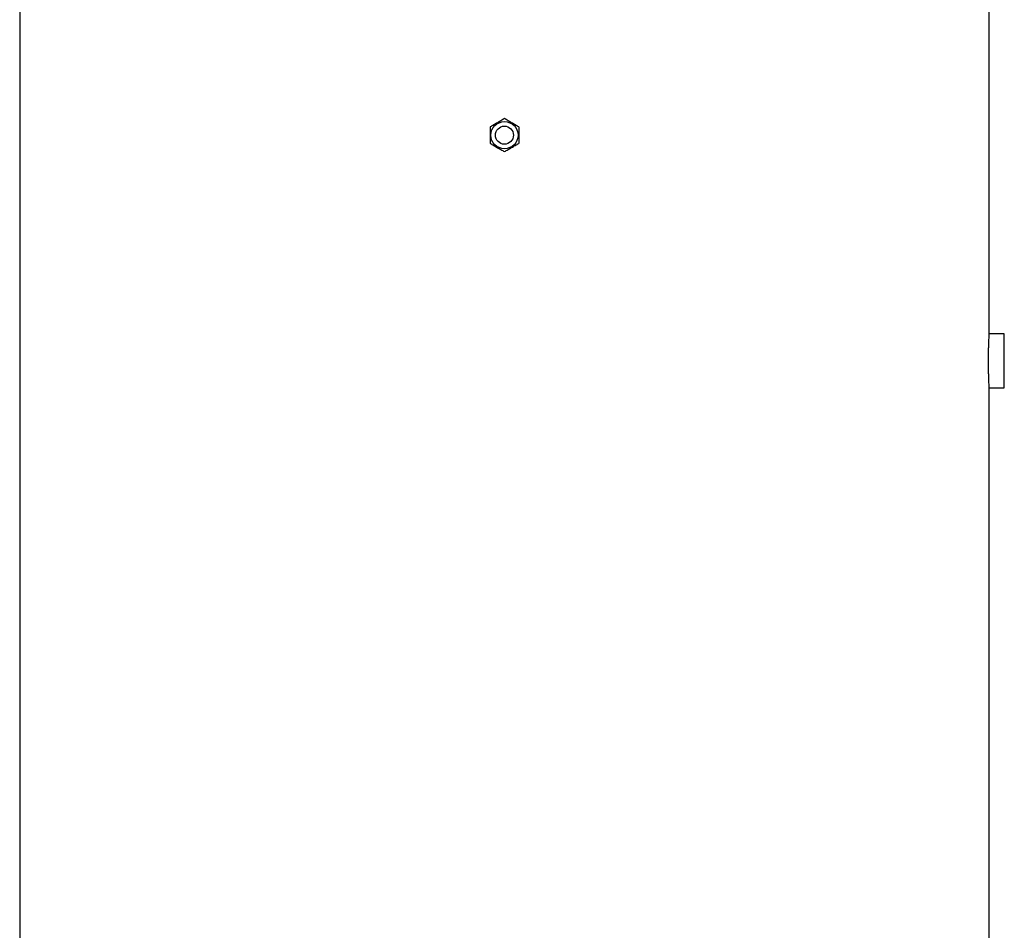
# Model space of a CAD drawing. Header units: millimetres. Extents: x 1936 to 15946, y 2394 to 14725.
# Tile 15 of 24: x 3711 to 6981, y 8672 to 11699. Entities that reach past the tile are written whole.
import ezdxf

# ---------------------------------------------------------------- set-up
doc = ezdxf.new("R2010")
doc.units = ezdxf.units.MM
doc.header["$LTSCALE"] = 5

msp = doc.modelspace()

# ---------------------------------------------------------------- linework, layer by layer
at = {"color": 7, "linetype": 'Continuous', "lineweight": 25}
for p, q in [((3711.1, 11814.9), (3711.1, 6514.9)), ((6931.1, 10654.8), (6931.1, 11814.9)), ((6981.1, 10654.9), (6931.1, 10654.9)), ((6981.1, 10474.9), (6981.1, 10654.9)), ((6931.1, 6514.9), (6931.1, 10475.2)), ((6931.1, 10474.9), (6981.1, 10474.9))]:
    msp.add_line(p, q, dxfattribs=at)
for radius in [45, 30]:
    msp.add_circle((5321.1, 11314.9), radius, dxfattribs=at)
for points, knots in [([(5321.1, 11369.8), (5317.2, 11367.5), (5313.3, 11365.3), (5305.4, 11360.7), (5301.4, 11358.4), (5295.4, 11354.9), (5293.3, 11353.7), (5289.3, 11351.4), (5287.3, 11350.3), (5281.4, 11346.8), (5277.5, 11344.6), (5273.6, 11342.3)], [0, 0, 0, 0, 0.25, 0.25, 0.5, 0.5, 0.625, 0.625, 0.75, 0.75, 1, 1, 1, 1]), ([(5368.6, 11342.3), (5364.7, 11344.6), (5360.8, 11346.8), (5352.9, 11351.4), (5348.9, 11353.7), (5342.9, 11357.2), (5340.8, 11358.4), (5336.8, 11360.7), (5334.8, 11361.8), (5328.9, 11365.3), (5325, 11367.5), (5321.1, 11369.8)], [0, 0, 0, 0, 0.25, 0.25, 0.5, 0.5, 0.625, 0.625, 0.75, 0.75, 1, 1, 1, 1]), ([(5273.6, 11342.3), (5273.6, 11337.9), (5273.6, 11333.3), (5273.6, 11324.1), (5273.6, 11319.5), (5273.6, 11310.3), (5273.6, 11305.6), (5273.6, 11296.4), (5273.6, 11291.9), (5273.6, 11287.5)], [0, 0, 0, 0, 0.25, 0.25, 0.5, 0.5, 0.75, 0.75, 1, 1, 1, 1]), ([(5368.6, 11342.3), (5368.6, 11337.9), (5368.6, 11333.3), (5368.6, 11324.1), (5368.6, 11319.5), (5368.6, 11310.3), (5368.6, 11305.6), (5368.6, 11296.4), (5368.6, 11291.9), (5368.6, 11287.5)], [0, 0, 0, 0, 0.25, 0.25, 0.5, 0.5, 0.75, 0.75, 1, 1, 1, 1]), ([(5273.6, 11287.5), (5277.5, 11285.2), (5281.4, 11283), (5289.3, 11278.4), (5293.2, 11276.1), (5299.3, 11272.6), (5301.3, 11271.5), (5305.3, 11269.1), (5307.3, 11268), (5313.3, 11264.6), (5317.2, 11262.3), (5321.1, 11260.1)], [0, 0, 0, 0, 0.25, 0.25, 0.5, 0.5, 0.625, 0.625, 0.75, 0.75, 1, 1, 1, 1]), ([(5321.1, 11260.1), (5325, 11262.3), (5328.9, 11264.6), (5336.8, 11269.1), (5340.7, 11271.4), (5346.8, 11274.9), (5348.8, 11276.1), (5352.8, 11278.4), (5354.8, 11279.5), (5360.8, 11283), (5364.7, 11285.2), (5368.6, 11287.5)], [0, 0, 0, 0, 0.25, 0.25, 0.5, 0.5, 0.625, 0.625, 0.75, 0.75, 1, 1, 1, 1]), ([(6931.1, 10475.2), (6931.1, 10475.2), (6931.1, 10475.2), (6930.9, 10478.1), (6930.6, 10483.5), (6930.2, 10491.3), (6929.8, 10501.1), (6929.4, 10512.8), (6929, 10525.9), (6928.7, 10540.2), (6928.6, 10555.1), (6928.6, 10570.4), (6928.7, 10585.4), (6928.9, 10599.9), (6929.3, 10613.4), (6929.7, 10625.5), (6930.1, 10635.9), (6930.5, 10644.3), (6930.8, 10650.4), (6931, 10654.2), (6931.1, 10654.6), (6931.1, 10654.8)], [0, 0, 0, 0, 0.0366712, 0.0895125, 0.1438847, 0.1967573, 0.2511592, 0.3041025, 0.3585809, 0.4115241, 0.4660067, 0.5188789, 0.5732864, 0.6261276, 0.680498, 0.7333966, 0.7878257, 0.8407804, 0.8952725, 0.9481946, 1, 1, 1, 1])]:
    msp.add_open_spline(points, degree=3, knots=knots, dxfattribs=at)

doc.saveas('drawing.dxf')
